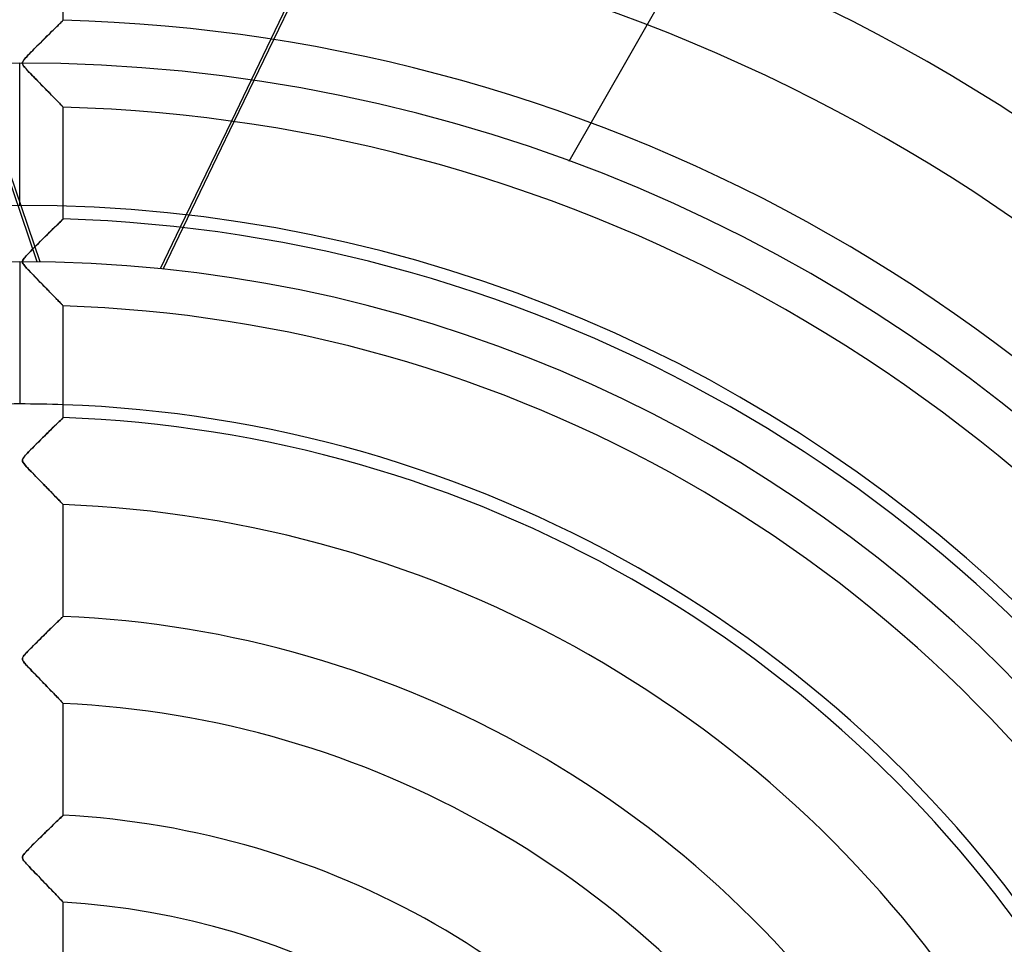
# Model space of a CAD drawing. Header units: millimetres. Extents: x -550 to 550, y -550 to 550.
# Tile 45 of 54: x 0 to 113, y 81 to 187. Entities that reach past the tile are written whole.
import ezdxf

# ---------------------------------------------------------------- set-up
doc = ezdxf.new("R2010")
doc.units = ezdxf.units.MM
doc.layers.add('HIDDEN', color=7, linetype='Continuous')
doc.layers.add('THICK', color=7, linetype='Continuous')

msp = doc.modelspace()

# ---------------------------------------------------------------- linework, layer by layer
at = {"layer": 'HIDDEN'}
for p, q in [((63.08, 171.14), (169.08, 356.97)), ((2.02, 159.59), (-22.11, 230.48)), ((2.35, 159.58), (-7.07, 187.26)), ((4.21, 186.55), (4.06, 186.41)), ((4.35, 186.69), (4.21, 186.55)), ((4.48, 186.82), (4.35, 186.69)), ((4.6, 186.93), (4.48, 186.82)), ((4.7, 187.03), (4.6, 186.93)), ((4.79, 187.12), (4.7, 187.03)), ((4.87, 187.19), (4.79, 187.12)), ((4.93, 187.25), (4.87, 187.19)), ((4.97, 187.29), (4.93, 187.25)), ((4.99, 187.32), (4.97, 187.29)), ((5, 187.32), (4.99, 187.32)), ((3.18, 185.53), (2.98, 185.34)), ((3.37, 185.72), (3.18, 185.53)), ((3.55, 185.9), (3.37, 185.72)), ((3.73, 186.08), (3.55, 185.9)), ((3.9, 186.25), (3.73, 186.08)), ((4.06, 186.41), (3.9, 186.25)), ((1.98, 184.35), (1.79, 184.15)), ((2.18, 184.54), (1.98, 184.35)), ((2.38, 184.74), (2.18, 184.54)), ((2.58, 184.94), (2.38, 184.74)), ((2.78, 185.14), (2.58, 184.94)), ((2.98, 185.34), (2.78, 185.14)), ((28.83, 185.16), (24.3, 175.74)), ((24.62, 175.69), (29.16, 185.11)), ((0.77, 183.1), (0.64, 182.95)), ((0.91, 183.25), (0.77, 183.1)), ((1.07, 183.42), (0.91, 183.25)), ((1.24, 183.59), (1.07, 183.42)), ((1.42, 183.77), (1.24, 183.59)), ((1.6, 183.96), (1.42, 183.77)), ((1.79, 184.15), (1.6, 183.96)), ((0, 166.07), (0, 182.4)), ((0.33, 182.5), (0.32, 182.44)), ((0.32, 182.44), (0.32, 182.38)), ((0.32, 182.38), (0.33, 182.32)), ((0.36, 182.56), (0.33, 182.5)), ((0.33, 182.32), (0.35, 182.25)), ((0.35, 182.25), (0.38, 182.18)), ((0.39, 182.63), (0.36, 182.56)), ((0.38, 182.18), (0.43, 182.1)), ((0.45, 182.72), (0.39, 182.63)), ((0.43, 182.1), (0.5, 182.01)), ((0.53, 182.83), (0.45, 182.72)), ((0.5, 182.01), (0.58, 181.91)), ((0.64, 182.95), (0.53, 182.83)), ((0.58, 181.91), (0.68, 181.8)), ((0.68, 181.8), (0.8, 181.67)), ((0.8, 181.67), (0.93, 181.52)), ((0.93, 181.52), (1.09, 181.36)), ((1.09, 181.36), (1.26, 181.18)), ((1.26, 181.18), (1.44, 180.99)), ((1.44, 180.99), (1.64, 180.79)), ((1.64, 180.79), (1.84, 180.58)), ((1.84, 180.58), (2.06, 180.36)), ((2.06, 180.36), (2.27, 180.14)), ((2.27, 180.14), (2.48, 179.92)), ((2.48, 179.92), (2.68, 179.72)), ((2.68, 179.72), (2.88, 179.51)), ((2.88, 179.51), (3.07, 179.32)), ((3.07, 179.32), (3.26, 179.13)), ((3.26, 179.13), (3.44, 178.95)), ((3.44, 178.95), (3.61, 178.77)), ((3.61, 178.77), (3.77, 178.6)), ((3.77, 178.6), (3.93, 178.44)), ((3.93, 178.44), (4.07, 178.29)), ((4.07, 178.29), (4.21, 178.15)), ((4.21, 178.15), (4.34, 178.02)), ((4.34, 178.02), (4.46, 177.9)), ((4.46, 177.9), (4.56, 177.79)), ((4.56, 177.79), (4.66, 177.69)), ((4.66, 177.69), (4.75, 177.6)), ((4.75, 177.6), (4.82, 177.52)), ((4.82, 177.52), (4.88, 177.46)), ((4.88, 177.46), (4.93, 177.41)), ((4.93, 177.41), (4.97, 177.37)), ((4.97, 177.37), (4.99, 177.35)), ((4.99, 177.35), (5, 177.34)), ((63.08, 171.14), (63.08, 171.14)), ((4.43, 163.96), (4.24, 163.77)), ((4.59, 164.12), (4.43, 163.96)), ((4.74, 164.26), (4.59, 164.12)), ((4.85, 164.37), (4.74, 164.26)), ((4.93, 164.45), (4.85, 164.37)), ((4.98, 164.5), (4.93, 164.45)), ((5, 164.51), (4.98, 164.5)), ((3.31, 162.86), (3.04, 162.6)), ((3.56, 163.11), (3.31, 162.86)), ((3.8, 163.35), (3.56, 163.11)), ((4.03, 163.57), (3.8, 163.35)), ((4.24, 163.77), (4.03, 163.57)), ((18.43, 163.55), (16.13, 158.78)), ((16.46, 158.75), (18.76, 163.52)), ((2.24, 161.8), (1.98, 161.54)), ((2.5, 162.06), (2.24, 161.8)), ((2.77, 162.33), (2.5, 162.06)), ((3.04, 162.6), (2.77, 162.33)), ((1.05, 160.6), (0.86, 160.4)), ((1.26, 160.81), (1.05, 160.6)), ((1.48, 161.04), (1.26, 160.81)), ((1.72, 161.29), (1.48, 161.04)), ((1.98, 161.54), (1.72, 161.29)), ((0, 159.6), (0, 143.27)), ((0.33, 159.71), (0.32, 159.62)), ((0.32, 159.62), (0.32, 159.54)), ((0.32, 159.54), (0.35, 159.46)), ((0.38, 159.8), (0.33, 159.71)), ((0.35, 159.46), (0.39, 159.37)), ((0.45, 159.91), (0.38, 159.8)), ((0.39, 159.37), (0.46, 159.27)), ((0.55, 160.05), (0.45, 159.91)), ((0.69, 160.22), (0.55, 160.05)), ((0.86, 160.4), (0.69, 160.22)), ((0.46, 159.27), (0.54, 159.16)), ((0.54, 159.16), (0.63, 159.06)), ((0.63, 159.06), (0.71, 158.96)), ((0.71, 158.96), (0.8, 158.86)), ((0.8, 158.86), (0.9, 158.76)), ((0.9, 158.76), (1.01, 158.64)), ((1.01, 158.64), (1.13, 158.51)), ((1.13, 158.51), (1.26, 158.38)), ((1.26, 158.38), (1.4, 158.23)), ((1.4, 158.23), (1.54, 158.08)), ((1.54, 158.08), (1.7, 157.92)), ((1.7, 157.92), (1.86, 157.76)), ((1.86, 157.76), (2.02, 157.59)), ((2.02, 157.59), (2.19, 157.42)), ((2.19, 157.42), (2.36, 157.24)), ((2.36, 157.24), (2.54, 157.06)), ((2.54, 157.06), (2.71, 156.88)), ((2.71, 156.88), (2.88, 156.71)), ((2.88, 156.71), (3.04, 156.55)), ((3.04, 156.55), (3.2, 156.38)), ((3.2, 156.38), (3.35, 156.23)), ((3.35, 156.23), (3.5, 156.08)), ((3.5, 156.08), (3.64, 155.93)), ((3.64, 155.93), (3.78, 155.79)), ((3.78, 155.79), (3.91, 155.66)), ((3.91, 155.66), (4.03, 155.53)), ((4.03, 155.53), (4.15, 155.41)), ((4.15, 155.41), (4.26, 155.29)), ((4.26, 155.29), (4.37, 155.18)), ((4.37, 155.18), (4.47, 155.08)), ((4.47, 155.08), (4.56, 154.98)), ((4.56, 154.98), (4.65, 154.89)), ((4.65, 154.89), (4.73, 154.81)), ((4.73, 154.81), (4.8, 154.74)), ((4.8, 154.74), (4.86, 154.68)), ((4.86, 154.68), (4.91, 154.62)), ((4.91, 154.62), (4.95, 154.58)), ((4.95, 154.58), (4.98, 154.55)), ((4.98, 154.55), (4.99, 154.54)), ((4.99, 154.54), (5, 154.53)), ((4.67, 141.38), (4.53, 141.25)), ((4.79, 141.5), (4.67, 141.38)), ((4.88, 141.59), (4.79, 141.5)), ((4.95, 141.65), (4.88, 141.59)), ((4.99, 141.69), (4.95, 141.65)), ((5, 141.7), (4.99, 141.69)), ((3.58, 140.32), (3.35, 140.1)), ((3.8, 140.54), (3.58, 140.32)), ((4.01, 140.74), (3.8, 140.54)), ((4.2, 140.93), (4.01, 140.74)), ((4.38, 141.1), (4.2, 140.93)), ((4.53, 141.25), (4.38, 141.1)), ((2.38, 139.14), (2.14, 138.9)), ((2.62, 139.38), (2.38, 139.14)), ((2.87, 139.62), (2.62, 139.38)), ((3.12, 139.86), (2.87, 139.62)), ((3.35, 140.1), (3.12, 139.86)), ((1.25, 138.01), (1.06, 137.81)), ((1.46, 138.21), (1.25, 138.01)), ((1.67, 138.43), (1.46, 138.21)), ((1.9, 138.66), (1.67, 138.43)), ((2.14, 138.9), (1.9, 138.66)), ((0.33, 136.88), (0.32, 136.8)), ((0.32, 136.8), (0.32, 136.72)), ((0.35, 136.96), (0.33, 136.88)), ((0.41, 137.05), (0.35, 136.96)), ((0.49, 137.17), (0.41, 137.05)), ((0.59, 137.3), (0.49, 137.17)), ((0.73, 137.46), (0.59, 137.3)), ((0.89, 137.63), (0.73, 137.46)), ((1.06, 137.81), (0.89, 137.63)), ((0.32, 136.72), (0.35, 136.65)), ((0.35, 136.65), (0.4, 136.56)), ((0.4, 136.56), (0.46, 136.46)), ((0.46, 136.46), (0.54, 136.36)), ((0.54, 136.36), (0.63, 136.26)), ((0.63, 136.26), (0.71, 136.16)), ((0.71, 136.16), (0.79, 136.07)), ((0.79, 136.07), (0.88, 135.97)), ((0.88, 135.97), (0.99, 135.86)), ((0.99, 135.86), (1.1, 135.74)), ((1.1, 135.74), (1.22, 135.61)), ((1.22, 135.61), (1.35, 135.48)), ((1.35, 135.48), (1.49, 135.33)), ((1.49, 135.33), (1.64, 135.18)), ((1.64, 135.18), (1.79, 135.03)), ((1.79, 135.03), (1.94, 134.87)), ((1.94, 134.87), (2.1, 134.7)), ((2.1, 134.7), (2.27, 134.53)), ((2.27, 134.53), (2.44, 134.36)), ((2.44, 134.36), (2.61, 134.19)), ((2.61, 134.19), (2.77, 134.01)), ((2.77, 134.01), (2.94, 133.85)), ((2.94, 133.85), (3.09, 133.69)), ((3.09, 133.69), (3.25, 133.53)), ((3.25, 133.53), (3.39, 133.38)), ((3.39, 133.38), (3.54, 133.23)), ((3.54, 133.23), (3.67, 133.09)), ((3.67, 133.09), (3.81, 132.95)), ((3.81, 132.95), (3.93, 132.82)), ((3.93, 132.82), (4.05, 132.7)), ((4.05, 132.7), (4.17, 132.58)), ((4.17, 132.58), (4.28, 132.46)), ((4.28, 132.46), (4.38, 132.36)), ((4.38, 132.36), (4.48, 132.25)), ((4.48, 132.25), (4.57, 132.16)), ((4.57, 132.16), (4.66, 132.07)), ((4.66, 132.07), (4.73, 131.99)), ((4.73, 131.99), (4.8, 131.92)), ((4.8, 131.92), (4.86, 131.86)), ((4.86, 131.86), (4.91, 131.81)), ((4.91, 131.81), (4.95, 131.77)), ((4.95, 131.77), (4.98, 131.74)), ((4.98, 131.74), (4.99, 131.72)), ((4.99, 131.72), (5, 131.72)), ((4.79, 118.69), (4.68, 118.58)), ((4.88, 118.77), (4.79, 118.69)), ((4.95, 118.83), (4.88, 118.77)), ((4.99, 118.87), (4.95, 118.83)), ((5, 118.88), (4.99, 118.87)), ((3.62, 117.55), (3.4, 117.33)), ((3.84, 117.76), (3.62, 117.55)), ((4.04, 117.95), (3.84, 117.76)), ((4.22, 118.14), (4.04, 117.95)), ((4.39, 118.3), (4.22, 118.14)), ((4.55, 118.45), (4.39, 118.3)), ((4.68, 118.58), (4.55, 118.45)), ((2.68, 116.63), (2.43, 116.39)), ((2.92, 116.87), (2.68, 116.63)), ((3.16, 117.1), (2.92, 116.87)), ((3.4, 117.33), (3.16, 117.1)), ((1.52, 115.48), (1.31, 115.27)), ((1.74, 115.69), (1.52, 115.48)), ((1.96, 115.92), (1.74, 115.69)), ((2.19, 116.15), (1.96, 115.92)), ((2.43, 116.39), (2.19, 116.15)), ((0.37, 114.2), (0.34, 114.11)), ((0.43, 114.3), (0.37, 114.2)), ((0.53, 114.42), (0.43, 114.3)), ((0.64, 114.56), (0.53, 114.42)), ((0.78, 114.72), (0.64, 114.56)), ((0.95, 114.89), (0.78, 114.72)), ((1.12, 115.07), (0.95, 114.89)), ((1.31, 115.27), (1.12, 115.07)), ((0.34, 114.11), (0.32, 114.03)), ((0.32, 114.03), (0.32, 113.96)), ((0.32, 113.96), (0.34, 113.88)), ((0.34, 113.88), (0.37, 113.8)), ((0.37, 113.8), (0.43, 113.71)), ((0.43, 113.71), (0.5, 113.61)), ((0.5, 113.61), (0.59, 113.5)), ((0.59, 113.5), (0.68, 113.39)), ((0.68, 113.39), (0.78, 113.28)), ((0.78, 113.28), (0.9, 113.15)), ((0.9, 113.15), (1.04, 113.01)), ((1.04, 113.01), (1.19, 112.85)), ((1.19, 112.85), (1.35, 112.68)), ((1.35, 112.68), (1.53, 112.49)), ((1.53, 112.49), (1.72, 112.3)), ((1.72, 112.3), (1.91, 112.1)), ((1.91, 112.1), (2.12, 111.89)), ((2.12, 111.89), (2.33, 111.67)), ((2.33, 111.67), (2.54, 111.45)), ((2.54, 111.45), (2.76, 111.23)), ((2.76, 111.23), (2.97, 111.01)), ((2.97, 111.01), (3.17, 110.8)), ((3.17, 110.8), (3.36, 110.6)), ((3.36, 110.6), (3.54, 110.41)), ((3.54, 110.41), (3.72, 110.23)), ((3.72, 110.23), (3.88, 110.06)), ((3.88, 110.06), (4.04, 109.9)), ((4.04, 109.9), (4.19, 109.74)), ((4.19, 109.74), (4.33, 109.6)), ((4.33, 109.6), (4.46, 109.46)), ((4.46, 109.46), (4.57, 109.34)), ((4.57, 109.34), (4.68, 109.23)), ((4.68, 109.23), (4.77, 109.13)), ((4.77, 109.13), (4.85, 109.05)), ((4.85, 109.05), (4.92, 108.98)), ((4.92, 108.98), (4.96, 108.93)), ((4.96, 108.93), (4.99, 108.91)), ((4.99, 108.91), (5, 108.9)), ((4, 95.11), (3.8, 94.91)), ((4.2, 95.29), (4, 95.11)), ((4.37, 95.46), (4.2, 95.29)), ((4.53, 95.61), (4.37, 95.46)), ((4.67, 95.74), (4.53, 95.61)), ((4.79, 95.86), (4.67, 95.74)), ((4.88, 95.94), (4.79, 95.86)), ((4.95, 96.01), (4.88, 95.94)), ((4.99, 96.05), (4.95, 96.01)), ((5, 96.06), (4.99, 96.05)), ((2.86, 94), (2.61, 93.76)), ((3.11, 94.24), (2.86, 94)), ((3.35, 94.47), (3.11, 94.24)), ((3.58, 94.7), (3.35, 94.47)), ((3.8, 94.91), (3.58, 94.7)), ((1.67, 92.82), (1.45, 92.61)), ((1.89, 93.05), (1.67, 92.82)), ((2.13, 93.28), (1.89, 93.05)), ((2.37, 93.52), (2.13, 93.28)), ((2.61, 93.76), (2.37, 93.52)), ((0.49, 91.57), (0.41, 91.46)), ((0.6, 91.71), (0.49, 91.57)), ((0.73, 91.86), (0.6, 91.71)), ((0.89, 92.03), (0.73, 91.86)), ((1.06, 92.21), (0.89, 92.03)), ((1.25, 92.4), (1.06, 92.21)), ((1.45, 92.61), (1.25, 92.4)), ((0.33, 91.28), (0.32, 91.21)), ((0.32, 91.21), (0.32, 91.13)), ((0.32, 91.13), (0.35, 91.06)), ((0.36, 91.37), (0.33, 91.28)), ((0.35, 91.06), (0.39, 90.97)), ((0.41, 91.46), (0.36, 91.37)), ((0.39, 90.97), (0.45, 90.88)), ((0.45, 90.88), (0.53, 90.77)), ((0.53, 90.77), (0.62, 90.67)), ((0.62, 90.67), (0.72, 90.55)), ((0.72, 90.55), (0.82, 90.44)), ((0.82, 90.44), (0.94, 90.31)), ((0.94, 90.31), (1.08, 90.16)), ((1.08, 90.16), (1.23, 90)), ((1.23, 90), (1.39, 89.83)), ((1.39, 89.83), (1.57, 89.65)), ((1.57, 89.65), (1.75, 89.46)), ((1.75, 89.46), (1.95, 89.26)), ((1.95, 89.26), (2.15, 89.05)), ((2.15, 89.05), (2.36, 88.83)), ((2.36, 88.83), (2.57, 88.61)), ((2.57, 88.61), (2.78, 88.39)), ((2.78, 88.39), (2.99, 88.18)), ((2.99, 88.18), (3.19, 87.97)), ((3.19, 87.97), (3.38, 87.77)), ((3.38, 87.77), (3.56, 87.58)), ((3.56, 87.58), (3.74, 87.4)), ((3.74, 87.4), (3.9, 87.22)), ((3.9, 87.22), (4.06, 87.06)), ((4.06, 87.06), (4.2, 86.91)), ((4.2, 86.91), (4.34, 86.76)), ((4.34, 86.76), (4.47, 86.63)), ((4.47, 86.63), (4.58, 86.51)), ((4.58, 86.51), (4.69, 86.4)), ((4.69, 86.4), (4.78, 86.3)), ((4.78, 86.3), (4.86, 86.22)), ((4.86, 86.22), (4.92, 86.15)), ((4.92, 86.15), (4.96, 86.1)), ((4.96, 86.1), (4.99, 86.07)), ((4.99, 86.07), (5, 86.06))]:
    msp.add_line(p, q, dxfattribs=at)
for radius, start, end in [(456, 0, 180), (445, 0, 180), (400, 0, 180), (182.4, 0, 180), (166.07, 90, 270), (166.07, 270, 90), (159.6, 90, 180), (159.6, 0, 90), (143.27, 90, 92), (143.27, 88, 90)]:
    msp.add_arc((0, 0), radius, start, end, dxfattribs=at)
at = {"layer": 'THICK'}
for p, q in [((5, 187.32), (5, 200.15)), ((34.63, 197.19), (28.83, 185.16)), ((29.16, 185.11), (34.95, 197.14)), ((4, 186.34), (4.14, 186.48)), ((4.14, 186.48), (4.27, 186.61)), ((4.27, 186.61), (4.4, 186.73)), ((4.4, 186.73), (4.51, 186.85)), ((4.51, 186.85), (4.62, 186.95)), ((4.62, 186.95), (4.71, 187.04)), ((4.71, 187.04), (4.8, 187.12)), ((4.8, 187.12), (4.87, 187.19)), ((4.87, 187.19), (4.92, 187.25)), ((4.92, 187.25), (4.97, 187.29)), ((4.97, 187.29), (4.99, 187.32)), ((4.99, 187.32), (5, 187.32)), ((2.83, 185.2), (3.02, 185.38)), ((3.02, 185.38), (3.2, 185.56)), ((3.2, 185.56), (3.37, 185.73)), ((3.37, 185.73), (3.54, 185.89)), ((3.54, 185.89), (3.7, 186.05)), ((3.7, 186.05), (3.85, 186.2)), ((3.85, 186.2), (4, 186.34)), ((1.67, 184.03), (1.85, 184.22)), ((1.85, 184.22), (2.05, 184.41)), ((2.05, 184.41), (2.25, 184.61)), ((2.25, 184.61), (2.45, 184.81)), ((2.45, 184.81), (2.64, 185.01)), ((2.64, 185.01), (2.83, 185.2)), ((0.67, 182.99), (0.77, 183.1)), ((0.77, 183.1), (0.89, 183.23)), ((0.89, 183.23), (1.02, 183.37)), ((1.02, 183.37), (1.16, 183.52)), ((1.16, 183.52), (1.32, 183.68)), ((1.32, 183.68), (1.49, 183.85)), ((1.49, 183.85), (1.67, 184.03)), ((0.32, 182.45), (0.34, 182.52)), ((0.32, 182.38), (0.32, 182.45)), ((0.33, 182.31), (0.32, 182.38)), ((0.36, 182.24), (0.33, 182.31)), ((0.34, 182.52), (0.38, 182.6)), ((0.4, 182.15), (0.36, 182.24)), ((0.38, 182.6), (0.43, 182.69)), ((0.46, 182.06), (0.4, 182.15)), ((0.43, 182.69), (0.5, 182.79)), ((0.55, 181.95), (0.46, 182.06)), ((0.5, 182.79), (0.58, 182.89)), ((0.65, 181.83), (0.55, 181.95)), ((0.58, 182.89), (0.67, 182.99)), ((0.78, 181.69), (0.65, 181.83)), ((0.93, 181.52), (0.78, 181.69)), ((1.1, 181.34), (0.93, 181.52)), ((1.28, 181.15), (1.1, 181.34)), ((1.48, 180.94), (1.28, 181.15)), ((1.69, 180.73), (1.48, 180.94)), ((1.91, 180.51), (1.69, 180.73)), ((2.12, 180.3), (1.91, 180.51)), ((2.32, 180.08), (2.12, 180.3)), ((2.53, 179.87), (2.32, 180.08)), ((2.73, 179.67), (2.53, 179.87)), ((2.92, 179.47), (2.73, 179.67)), ((3.11, 179.27), (2.92, 179.47)), ((3.3, 179.08), (3.11, 179.27)), ((3.48, 178.9), (3.3, 179.08)), ((3.65, 178.72), (3.48, 178.9)), ((3.82, 178.55), (3.65, 178.72)), ((3.98, 178.39), (3.82, 178.55)), ((4.13, 178.24), (3.98, 178.39)), ((4.27, 178.09), (4.13, 178.24)), ((4.4, 177.96), (4.27, 178.09)), ((4.52, 177.83), (4.4, 177.96)), ((4.63, 177.72), (4.52, 177.83)), ((4.72, 177.62), (4.63, 177.72)), ((4.81, 177.54), (4.72, 177.62)), ((4.88, 177.47), (4.81, 177.54)), ((4.93, 177.41), (4.88, 177.47)), ((4.97, 177.37), (4.93, 177.41)), ((4.99, 177.35), (4.97, 177.37)), ((5, 177.34), (4.99, 177.35)), ((5, 164.51), (5, 177.34)), ((24.3, 175.74), (18.43, 163.55)), ((18.76, 163.52), (24.62, 175.69)), ((4.23, 163.77), (4.4, 163.93)), ((4.4, 163.93), (4.55, 164.07)), ((4.55, 164.07), (4.68, 164.2)), ((4.68, 164.2), (4.79, 164.31)), ((4.79, 164.31), (4.88, 164.4)), ((4.88, 164.4), (4.95, 164.46)), ((4.95, 164.46), (4.99, 164.5)), ((4.99, 164.5), (5, 164.51)), ((3.18, 162.73), (3.42, 162.97)), ((3.42, 162.97), (3.64, 163.19)), ((3.64, 163.19), (3.86, 163.4)), ((3.86, 163.4), (4.05, 163.59)), ((4.05, 163.59), (4.23, 163.77)), ((1.9, 161.46), (2.14, 161.71)), ((2.14, 161.71), (2.4, 161.96)), ((2.4, 161.96), (2.66, 162.22)), ((2.66, 162.22), (2.93, 162.48)), ((2.93, 162.48), (3.18, 162.73)), ((0.89, 160.43), (1.05, 160.6)), ((1.05, 160.6), (1.24, 160.79)), ((1.24, 160.79), (1.44, 161)), ((1.44, 161), (1.66, 161.22)), ((1.66, 161.22), (1.9, 161.46)), ((0.32, 159.62), (0.33, 159.7)), ((0.32, 159.54), (0.32, 159.62)), ((0.34, 159.46), (0.32, 159.54)), ((0.33, 159.7), (0.36, 159.78)), ((0.39, 159.37), (0.34, 159.46)), ((0.36, 159.78), (0.42, 159.88)), ((0.46, 159.27), (0.39, 159.37)), ((0.42, 159.88), (0.51, 160)), ((0.51, 160), (0.62, 160.13)), ((0.62, 160.13), (0.75, 160.27)), ((0.75, 160.27), (0.89, 160.43)), ((0.55, 159.15), (0.46, 159.27)), ((0.67, 159.01), (0.55, 159.15)), ((0.8, 158.86), (0.67, 159.01)), ((0.95, 158.7), (0.8, 158.86)), ((1.11, 158.54), (0.95, 158.7)), ((1.26, 158.38), (1.11, 158.54)), ((1.42, 158.21), (1.26, 158.38)), ((1.57, 158.05), (1.42, 158.21)), ((1.73, 157.89), (1.57, 158.05)), ((1.88, 157.74), (1.73, 157.89)), ((2.03, 157.58), (1.88, 157.74)), ((2.18, 157.42), (2.03, 157.58)), ((2.33, 157.27), (2.18, 157.42)), ((2.48, 157.12), (2.33, 157.27)), ((2.63, 156.97), (2.48, 157.12)), ((2.77, 156.82), (2.63, 156.97)), ((2.92, 156.67), (2.77, 156.82)), ((3.06, 156.53), (2.92, 156.67)), ((3.19, 156.39), (3.06, 156.53)), ((3.33, 156.25), (3.19, 156.39)), ((3.46, 156.11), (3.33, 156.25)), ((3.59, 155.98), (3.46, 156.11)), ((3.72, 155.85), (3.59, 155.98)), ((3.84, 155.73), (3.72, 155.85)), ((3.96, 155.61), (3.84, 155.73)), ((4.07, 155.49), (3.96, 155.61)), ((4.18, 155.38), (4.07, 155.49)), ((4.28, 155.27), (4.18, 155.38)), ((4.38, 155.17), (4.28, 155.27)), ((4.47, 155.07), (4.38, 155.17)), ((4.56, 154.98), (4.47, 155.07)), ((4.64, 154.9), (4.56, 154.98)), ((4.71, 154.83), (4.64, 154.9)), ((4.78, 154.76), (4.71, 154.83)), ((4.84, 154.7), (4.78, 154.76)), ((4.89, 154.65), (4.84, 154.7)), ((4.93, 154.61), (4.89, 154.65)), ((4.96, 154.57), (4.93, 154.61)), ((4.98, 154.55), (4.96, 154.57)), ((5, 154.53), (4.98, 154.55)), ((5, 141.7), (5, 154.53)), ((5, 154.53), (5, 154.53)), ((4.54, 141.26), (4.67, 141.38)), ((4.67, 141.38), (4.79, 141.49)), ((4.79, 141.49), (4.88, 141.58)), ((4.88, 141.58), (4.94, 141.65)), ((4.94, 141.65), (4.99, 141.69)), ((4.99, 141.69), (5, 141.7)), ((3.19, 139.94), (3.43, 140.17)), ((3.43, 140.17), (3.65, 140.39)), ((3.65, 140.39), (3.85, 140.59)), ((3.85, 140.59), (4.05, 140.78)), ((4.05, 140.78), (4.23, 140.95)), ((4.23, 140.95), (4.39, 141.11)), ((4.39, 141.11), (4.54, 141.26)), ((2.17, 138.93), (2.43, 139.19)), ((2.43, 139.19), (2.69, 139.45)), ((2.69, 139.45), (2.95, 139.7)), ((2.95, 139.7), (3.19, 139.94)), ((1.02, 137.77), (1.22, 137.98)), ((1.22, 137.98), (1.44, 138.2)), ((1.44, 138.2), (1.68, 138.44)), ((1.68, 138.44), (1.92, 138.68)), ((1.92, 138.68), (2.17, 138.93)), ((0.32, 136.87), (0.37, 136.99)), ((0.32, 136.77), (0.32, 136.87)), ((0.34, 136.66), (0.32, 136.77)), ((0.37, 136.99), (0.44, 137.11)), ((0.44, 137.11), (0.55, 137.24)), ((0.55, 137.24), (0.68, 137.4)), ((0.68, 137.4), (0.84, 137.58)), ((0.84, 137.58), (1.02, 137.77)), ((0.4, 136.55), (0.34, 136.66)), ((0.5, 136.41), (0.4, 136.55)), ((0.63, 136.25), (0.5, 136.41)), ((0.79, 136.07), (0.63, 136.25)), ((0.97, 135.88), (0.79, 136.07)), ((1.14, 135.69), (0.97, 135.88)), ((1.32, 135.51), (1.14, 135.69)), ((1.51, 135.32), (1.32, 135.51)), ((1.69, 135.13), (1.51, 135.32)), ((1.87, 134.95), (1.69, 135.13)), ((2.04, 134.76), (1.87, 134.95)), ((2.22, 134.58), (2.04, 134.76)), ((2.4, 134.4), (2.22, 134.58)), ((2.57, 134.23), (2.4, 134.4)), ((2.74, 134.05), (2.57, 134.23)), ((2.9, 133.88), (2.74, 134.05)), ((3.06, 133.72), (2.9, 133.88)), ((3.22, 133.55), (3.06, 133.72)), ((3.38, 133.39), (3.22, 133.55)), ((3.53, 133.24), (3.38, 133.39)), ((3.68, 133.09), (3.53, 133.24)), ((3.82, 132.94), (3.68, 133.09)), ((3.96, 132.8), (3.82, 132.94)), ((4.09, 132.66), (3.96, 132.8)), ((4.21, 132.54), (4.09, 132.66)), ((4.33, 132.41), (4.21, 132.54)), ((4.44, 132.3), (4.33, 132.41)), ((4.54, 132.2), (4.44, 132.3)), ((4.63, 132.1), (4.54, 132.2)), ((4.71, 132.01), (4.63, 132.1)), ((4.79, 131.94), (4.71, 132.01)), ((4.85, 131.87), (4.79, 131.94)), ((4.91, 131.81), (4.85, 131.87)), ((4.95, 131.77), (4.91, 131.81)), ((4.98, 131.74), (4.95, 131.77)), ((4.99, 131.72), (4.98, 131.74)), ((5, 131.72), (4.99, 131.72)), ((5, 118.88), (5, 131.72)), ((4.77, 118.66), (4.85, 118.74)), ((4.85, 118.74), (4.91, 118.8)), ((4.91, 118.8), (4.96, 118.85)), ((4.96, 118.85), (4.99, 118.88)), ((4.99, 118.88), (5, 118.88)), ((3.46, 117.4), (3.65, 117.58)), ((3.65, 117.58), (3.83, 117.75)), ((3.83, 117.75), (4, 117.92)), ((4, 117.92), (4.15, 118.07)), ((4.15, 118.07), (4.3, 118.21)), ((4.3, 118.21), (4.44, 118.34)), ((4.44, 118.34), (4.56, 118.46)), ((4.56, 118.46), (4.67, 118.57)), ((4.67, 118.57), (4.77, 118.66)), ((2.41, 116.36), (2.62, 116.57)), ((2.62, 116.57), (2.84, 116.79)), ((2.84, 116.79), (3.06, 117)), ((3.06, 117), (3.27, 117.21)), ((3.27, 117.21), (3.46, 117.4)), ((1.25, 115.2), (1.42, 115.37)), ((1.42, 115.37), (1.6, 115.55)), ((1.6, 115.55), (1.79, 115.74)), ((1.79, 115.74), (1.99, 115.94)), ((1.99, 115.94), (2.19, 116.15)), ((2.19, 116.15), (2.41, 116.36)), ((0.33, 114.08), (0.35, 114.15)), ((0.35, 114.15), (0.39, 114.23)), ((0.39, 114.23), (0.45, 114.32)), ((0.45, 114.32), (0.53, 114.42)), ((0.53, 114.42), (0.62, 114.53)), ((0.62, 114.53), (0.72, 114.64)), ((0.72, 114.64), (0.83, 114.76)), ((0.83, 114.76), (0.95, 114.89)), ((0.95, 114.89), (1.09, 115.04)), ((1.09, 115.04), (1.25, 115.2)), ((0.32, 114.01), (0.33, 114.08)), ((0.32, 113.95), (0.32, 114.01)), ((0.34, 113.88), (0.32, 113.95)), ((0.37, 113.81), (0.34, 113.88)), ((0.42, 113.73), (0.37, 113.81)), ((0.48, 113.63), (0.42, 113.73)), ((0.57, 113.52), (0.48, 113.63)), ((0.68, 113.4), (0.57, 113.52)), ((0.8, 113.26), (0.68, 113.4)), ((0.95, 113.1), (0.8, 113.26)), ((1.1, 112.94), (0.95, 113.1)), ((1.27, 112.76), (1.1, 112.94)), ((1.45, 112.57), (1.27, 112.76)), ((1.64, 112.38), (1.45, 112.57)), ((1.84, 112.18), (1.64, 112.38)), ((2.03, 111.98), (1.84, 112.18)), ((2.22, 111.78), (2.03, 111.98)), ((2.41, 111.58), (2.22, 111.78)), ((2.6, 111.39), (2.41, 111.58)), ((2.78, 111.2), (2.6, 111.39)), ((2.96, 111.02), (2.78, 111.2)), ((3.13, 110.84), (2.96, 111.02)), ((3.31, 110.66), (3.13, 110.84)), ((3.47, 110.49), (3.31, 110.66)), ((3.63, 110.32), (3.47, 110.49)), ((3.79, 110.16), (3.63, 110.32)), ((3.94, 110), (3.79, 110.16)), ((4.08, 109.86), (3.94, 110)), ((4.21, 109.72), (4.08, 109.86)), ((4.34, 109.58), (4.21, 109.72)), ((4.46, 109.46), (4.34, 109.58)), ((4.57, 109.35), (4.46, 109.46)), ((4.66, 109.25), (4.57, 109.35)), ((4.75, 109.16), (4.66, 109.25)), ((4.83, 109.08), (4.75, 109.16)), ((4.89, 109.01), (4.83, 109.08)), ((4.94, 108.96), (4.89, 109.01)), ((4.97, 108.92), (4.94, 108.96)), ((4.99, 108.9), (4.97, 108.92)), ((5, 108.9), (4.99, 108.9)), ((5, 96.06), (5, 108.9)), ((3.75, 94.86), (3.92, 95.03)), ((3.92, 95.03), (4.09, 95.19)), ((4.09, 95.19), (4.24, 95.34)), ((4.24, 95.34), (4.39, 95.47)), ((4.39, 95.47), (4.52, 95.6)), ((4.52, 95.6), (4.64, 95.72)), ((4.64, 95.72), (4.74, 95.82)), ((4.74, 95.82), (4.83, 95.9)), ((4.83, 95.9), (4.91, 95.97)), ((4.91, 95.97), (4.96, 96.02)), ((4.96, 96.02), (4.99, 96.05)), ((4.99, 96.05), (5, 96.06)), ((2.5, 93.65), (2.73, 93.87)), ((2.73, 93.87), (2.95, 94.09)), ((2.95, 94.09), (3.16, 94.29)), ((3.16, 94.29), (3.37, 94.49)), ((3.37, 94.49), (3.56, 94.68)), ((3.56, 94.68), (3.75, 94.86)), ((1.39, 92.54), (1.59, 92.74)), ((1.59, 92.74), (1.8, 92.96)), ((1.8, 92.96), (2.03, 93.18)), ((2.03, 93.18), (2.27, 93.42)), ((2.27, 93.42), (2.5, 93.65)), ((0.44, 91.51), (0.53, 91.62)), ((0.53, 91.62), (0.63, 91.74)), ((0.63, 91.74), (0.74, 91.87)), ((0.74, 91.87), (0.87, 92.01)), ((0.87, 92.01), (1.03, 92.17)), ((1.03, 92.17), (1.2, 92.35)), ((1.2, 92.35), (1.39, 92.54)), ((0.32, 91.22), (0.33, 91.31)), ((0.32, 91.14), (0.32, 91.22)), ((0.35, 91.05), (0.32, 91.14)), ((0.33, 91.31), (0.37, 91.4)), ((0.4, 90.95), (0.35, 91.05)), ((0.37, 91.4), (0.44, 91.51)), ((0.47, 90.84), (0.4, 90.95)), ((0.56, 90.74), (0.47, 90.84)), ((0.66, 90.62), (0.56, 90.74)), ((0.78, 90.48), (0.66, 90.62)), ((0.92, 90.33), (0.78, 90.48)), ((1.07, 90.17), (0.92, 90.33)), ((1.24, 90), (1.07, 90.17)), ((1.41, 89.81), (1.24, 90)), ((1.6, 89.62), (1.41, 89.81)), ((1.79, 89.42), (1.6, 89.62)), ((1.99, 89.21), (1.79, 89.42)), ((2.18, 89.01), (1.99, 89.21)), ((2.37, 88.82), (2.18, 89.01)), ((2.56, 88.62), (2.37, 88.82)), ((2.74, 88.43), (2.56, 88.62)), ((2.93, 88.24), (2.74, 88.43)), ((3.1, 88.06), (2.93, 88.24)), ((3.27, 87.88), (3.1, 88.06)), ((3.44, 87.7), (3.27, 87.88)), ((3.61, 87.53), (3.44, 87.7)), ((3.76, 87.37), (3.61, 87.53)), ((3.91, 87.21), (3.76, 87.37)), ((4.06, 87.06), (3.91, 87.21)), ((4.2, 86.91), (4.06, 87.06)), ((4.33, 86.78), (4.2, 86.91)), ((4.44, 86.65), (4.33, 86.78)), ((4.56, 86.54), (4.44, 86.65)), ((4.65, 86.43), (4.56, 86.54)), ((4.74, 86.34), (4.65, 86.43)), ((4.82, 86.26), (4.74, 86.34)), ((4.88, 86.19), (4.82, 86.26)), ((4.93, 86.13), (4.88, 86.19)), ((4.97, 86.1), (4.93, 86.13)), ((4.99, 86.07), (4.97, 86.1)), ((5, 86.06), (4.99, 86.07)), ((5, 73.22), (5, 86.06))]:
    msp.add_line(p, q, dxfattribs=at)
for radius, start, end in [(506, 0, 180), (451, 0, 180), (346.99, 31.4256, 89.1743), (337.01, 31.4501, 89.1499), (324.19, 31.4837, 89.1163), (314.21, 31.5118, 89.0882), (301.39, 31.5506, 89.0494), (291.41, 31.5832, 89.0169), (278.59, 31.6284, 88.9716), (268.61, 31.6666, 88.9334), (255.79, 31.72, 88.88), (245.81, 31.7655, 88.8345), (232.99, 31.8297, 88.7704), (223.01, 31.8847, 88.7153), (210.19, 31.9631, 88.6369), (200.21, 32.031, 88.569), (187.39, 32.129, 88.471), (177.41, 32.215, 88.385), (164.59, 32.3408, 88.2592), (154.61, 32.4532, 88.1467), (143.27, 32.6, 88), (141.79, 32.6208, 87.9792), (131.81, 32.7739, 87.8261), (118.99, 33.0083, 87.5917), (109.01, 33.2289, 87.3711), (96.19, 33.5796, 87.0204), (86.21, 33.9249, 86.6751)]:
    msp.add_arc((0, 0), radius, start, end, dxfattribs=at)

doc.saveas('drawing.dxf')
